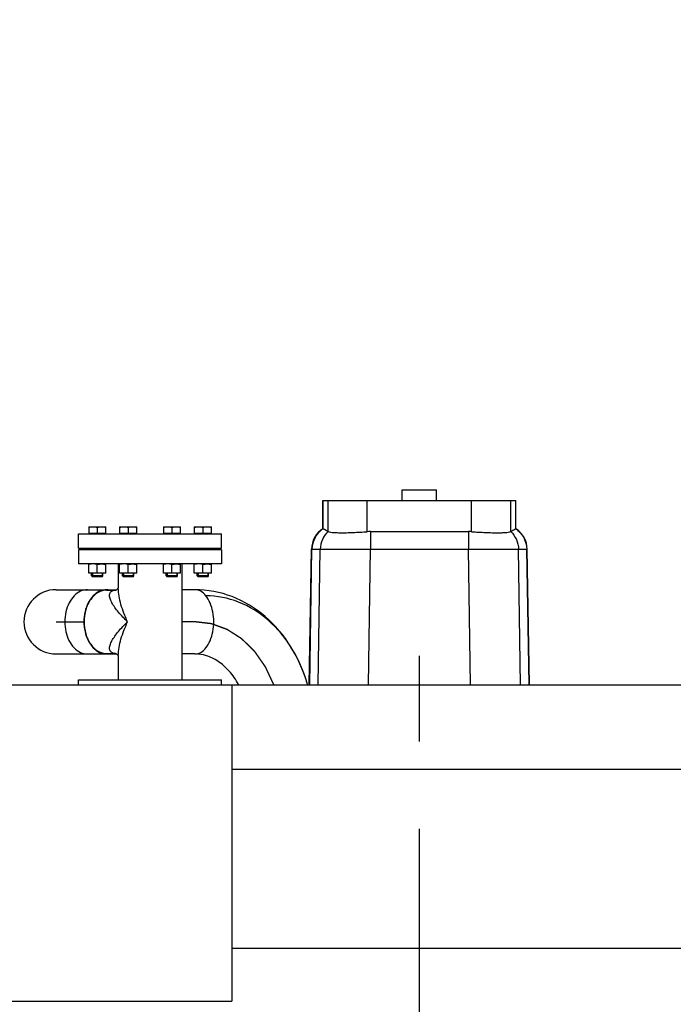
# Model space of a CAD drawing. Header units: millimetres. Extents: x 0 to 1189, y 0 to 841.
# Tile 144 of 193: x 478 to 515, y 670 to 725. Entities that reach past the tile are written whole.
import ezdxf
from ezdxf.enums import TextEntityAlignment as Align

# ---------------------------------------------------------------- set-up
doc = ezdxf.new("R2010")
doc.units = ezdxf.units.MM
doc.header["$LTSCALE"] = 65.395
doc.linetypes.add('CENTER', pattern=[0.6, 0.375, -0.075, 0.075, -0.075])
doc.layers.get('0').update_dxf_attribs({"linetype": 'CONTINUOUS'})
for name, color, linetype in [('1907_153200_84_ABL208', 7, 'CONTINUOUS'), ('1907_153200_84_T1_PBL469', 7, 'CONTINUOUS'), ('1907_210700_40_SIMPLE1_X_ABL255', 7, 'CONTINUOUS'), ('1937_111200_09_SIMPLE1_B_ABL248', 7, 'CONTINUOUS'), ('32067_030000_TLKGS_V_ABL8', 7, 'CONTINUOUS'), ('32067_100000_TLKGS_V_ABL194', 7, 'CONTINUOUS'), ('32067_200000_TLKGS_V_ABL254', 7, 'CONTINUOUS'), ('32067_700000_TLKGS_V_ABL9', 7, 'CONTINUOUS'), ('32067_727000_01_SIMPLE1_X_ABL10', 7, 'CONTINUOUS'), ('6M32E_GENSET_VERROHRUNG_ABL14', 7, 'CONTINUOUS'), ('D931_1-M16X60_PBL218', 7, 'CONTINUOUS'), ('D931_1-M16X60_PBL222', 7, 'CONTINUOUS'), ('D931_1-M16X60_PBL233', 7, 'CONTINUOUS'), ('D931_1-M16X60_PBL236', 7, 'CONTINUOUS'), ('D934-M16_PBL219', 7, 'CONTINUOUS'), ('D934-M16_PBL223', 7, 'CONTINUOUS'), ('D934-M16_PBL234', 7, 'CONTINUOUS'), ('D934-M16_PBL244', 7, 'CONTINUOUS'), ('EN1092-1-01A-DN80-PN16_PBL215', 7, 'CONTINUOUS'), ('EN1092-1-01A-DN80-PN16_PBL216', 7, 'CONTINUOUS'), ('EN1092-1-01A-DN80-PN16_PBL217', 7, 'CONTINUOUS'), ('new_view_2_VBL0', 7, 'CONTINUOUS')]:
    doc.layers.add(name, color=color, linetype=linetype)
doc.styles.get("Standard").update_dxf_attribs({"font": 'txt', "width": 0.6})
doc.dimstyles.new('DIMSTYLE_4', dxfattribs={"dimtxt": 3.5, "dimasz": 3.5, "dimexe": 1.8, "dimexo": 0, "dimgap": 0.875, "dimtad": 1, "dimdec": 0, "dimlfac": 25, "dimdsep": 46, "dimtxsty": 'STANDARD', "dimblk": '_FILLED', "dimblk1": '_FILLED', "dimblk2": '_FILLED', "dimcen": 0.09, "dimadec": 0, "dimazin": 0, "dimtp": 2, "dimtm": 2, "dimtfac": 1, "dimtdec": 0, "dimtofl": 0, "dimtmove": 0, "dimatfit": 3, "dimldrblk": '_FILLED', "dimfxl": 1, "dimtolj": 1, "dimarcsym": 0})

# ---------------------------------------------------------------- blocks, each defined once
blk = doc.blocks.new('_FILLED')
at = {"color": 0, "linetype": 'BYBLOCK'}
blk.add_solid([(0, 0), (-1, 0.167), (-1, -0.167)], dxfattribs=at)
blk = doc.blocks.new('*D5')
at = {"color": 2, "linetype": 'CONTINUOUS'}
for p, q in [((425.947, 721.519), (425.947, 753.406)), ((606.538, 689.371), (606.538, 753.406)), ((425.947, 751.606), (516.243, 751.606)), ((606.538, 751.606), (516.243, 751.606))]:
    blk.add_line(p, q, dxfattribs=at)
at = {"color": 2, "linetype": 'CONTINUOUS', "xscale": 3.5, "yscale": 3.5, "zscale": 3.5, "rotation": 180}
blk.add_blockref('_FILLED', (425.947, 751.606), dxfattribs=at)
at = {"color": 2, "linetype": 'CONTINUOUS', "xscale": 3.5, "yscale": 3.5, "zscale": 3.5}
blk.add_blockref('_FILLED', (606.538, 751.606), dxfattribs=at)
at = {"color": 2, "linetype": 'CONTINUOUS', "width": 0.60119}
blk.add_text('4515', height=3.5, dxfattribs=at).set_placement((516.243, 752.481), align=Align.CENTER)
blk = doc.blocks.new('32067_727000_01_SIMPLE1_T1_X_PBL11', base_point=(519.338, 693.219))
at = {"layer": '32067_727000_01_SIMPLE1_T1_X_PBL11', "color": 7, "linetype": 'CONTINUOUS'}
for p, q in [((475.23, 687.601), (621.358, 687.601)), ((490.028, 687.601), (490.028, 669.881)), ((490.028, 682.861), (621.358, 682.861)), ((490.028, 672.844), (621.358, 672.844)), ((475.23, 669.881), (490.028, 669.881))]:
    blk.add_line(p, q, dxfattribs=at)
blk = doc.blocks.new('32067_727000_01_SIMPLE1_X_ABL10', base_point=(519.338, 693.219))
at = {"layer": '32067_727000_01_SIMPLE1_T1_X_PBL11'}
blk.add_blockref('32067_727000_01_SIMPLE1_T1_X_PBL11', (519.338, 693.219), dxfattribs=at)
blk = doc.blocks.new('32067_700000_TLKGS_V_ABL9', base_point=(519.338, 693.219))
at = {"layer": '32067_727000_01_SIMPLE1_X_ABL10'}
blk.add_blockref('32067_727000_01_SIMPLE1_X_ABL10', (519.338, 693.219), dxfattribs=at)
blk = doc.blocks.new('32007_116500_01_SIMPLE1_T3_X_PBL245', base_point=(486.107, 687.741))
at = {"layer": '32007_116500_01_SIMPLE1_T3_X_PBL245', "color": 7, "linetype": 'CONTINUOUS'}
for p in [(482.756, 687.881), (489.458, 687.601)]:
    blk.add_line(p, (489.458, 687.881), dxfattribs=at)
blk = doc.blocks.new('32007_116500_01_SIMPLE1_X#AF3_ABL220', base_point=(553.467, 673.421))
at = {"layer": '32007_116500_01_SIMPLE1_T3_X_PBL245'}
blk.add_blockref('32007_116500_01_SIMPLE1_T3_X_PBL245', (486.107, 687.741), dxfattribs=at)
blk = doc.blocks.new('1937_111200_09_SIMPLE1_T6_B_PBL249', base_point=(500.54, 638.857))
at = {"layer": '1937_111200_09_SIMPLE1_T6_B_PBL249', "color": 2, "linetype": 'CENTER'}
blk.add_line((500.54, 615.761), (500.54, 689.21), dxfattribs=at)
blk = doc.blocks.new('1937_111200_09_SIMPLE1_B_ABL248', base_point=(561.879, 639.098))
at = {"layer": '1937_111200_09_SIMPLE1_T6_B_PBL249'}
blk.add_blockref('1937_111200_09_SIMPLE1_T6_B_PBL249', (500.54, 638.857), dxfattribs=at)
blk = doc.blocks.new('32067_100000_TLKGS_V_ABL194', base_point=(551.338, 635.506))
at = {"layer": '1937_111200_09_SIMPLE1_B_ABL248'}
blk.add_blockref('1937_111200_09_SIMPLE1_B_ABL248', (561.879, 639.098), dxfattribs=at)
at = {"layer": '32007_116500_01_SIMPLE1_X#AF3_ABL220'}
blk.add_blockref('32007_116500_01_SIMPLE1_X#AF3_ABL220', (553.467, 673.421), dxfattribs=at)
blk = doc.blocks.new('1907_210700_40_SIMPLE1_T2_X_PBL256', base_point=(500.538, 693.061))
at = {"layer": '1907_210700_40_SIMPLE1_T2_X_PBL256', "color": 7, "linetype": 'CONTINUOUS'}
for p, q in [((499.578, 697.92), (499.578, 698.52)), ((499.578, 698.52), (501.498, 698.52)), ((501.498, 697.92), (501.498, 698.52)), ((495.137, 696.336), (495.137, 697.92)), ((495.137, 697.92), (505.94, 697.92)), ((505.94, 696.333), (505.94, 697.92)), ((495.424, 696.183), (495.426, 696.181)), ((497.791, 696.174), (503.284, 696.174)), ((505.65, 696.178), (505.653, 696.18)), ((494.369, 687.601), (494.496, 695.183)), ((506.706, 687.601), (506.575, 695.184))]:
    blk.add_line(p, q, dxfattribs=at)
at = {"layer": '1907_210700_40_SIMPLE1_T2_X_PBL256', "color": 9, "linetype": 'CONTINUOUS'}
for p, q in [((495.142, 696.336), (495.142, 697.92)), ((495.426, 696.181), (495.426, 697.92)), ((497.616, 696.168), (497.616, 697.92)), ((503.46, 696.168), (503.46, 697.92)), ((505.65, 696.178), (505.65, 697.92)), ((505.935, 696.332), (505.935, 697.92)), ((497.791, 696.174), (497.791, 695.184)), ((503.284, 696.174), (503.284, 695.184)), ((494.396, 687.601), (494.524, 695.183)), ((494.524, 695.183), (494.986, 695.184)), ((494.876, 687.601), (494.986, 695.184)), ((497.68, 687.601), (497.791, 695.184)), ((497.791, 695.184), (503.284, 695.184)), ((503.396, 687.601), (503.284, 695.184)), ((506.2, 687.601), (506.088, 695.184)), ((506.088, 695.184), (506.548, 695.184)), ((506.679, 687.601), (506.548, 695.184))]:
    blk.add_line(p, q, dxfattribs=at)
at = {"layer": '1907_210700_40_SIMPLE1_T2_X_PBL256', "color": 7, "linetype": 'CONTINUOUS'}
for centre, radius, start, end in [((495.896, 695.16), 1.4, 122.8546, 179.0423), ((497.791, 693.662), 2.512, 89.9865, 93.9813), ((503.286, 693.668), 2.506, 86.0227, 90.0625), ((505.176, 695.16), 1.4, 0.9843, 56.9112)]:
    blk.add_arc(centre, radius, start, end, dxfattribs=at)
at = {"layer": '1907_210700_40_SIMPLE1_T2_X_PBL256', "color": 9, "linetype": 'CONTINUOUS'}
for points, knots in [([(495.152, 696.333), (494.964, 696.21), (494.646, 695.864), (494.528, 695.409), (494.524, 695.183)], [0, 0, 0, 0, 0.498721, 1, 1, 1, 1]), ([(495.424, 696.183), (495.289, 696.056), (495.069, 695.743), (494.989, 695.37), (494.986, 695.184)], [0, 0, 0, 0, 0.49907, 1, 1, 1, 1]), ([(505.653, 696.18), (505.787, 696.053), (506.005, 695.741), (506.085, 695.369), (506.088, 695.184)], [0, 0, 0, 0, 0.499084, 1, 1, 1, 1]), ([(505.925, 696.33), (506.111, 696.207), (506.427, 695.861), (506.544, 695.409), (506.548, 695.184)], [0, 0, 0, 0, 0.498742, 1, 1, 1, 1]), ([(494.496, 695.183), (494.496, 695.186), (494.511, 695.18), (494.517, 695.184), (494.524, 695.183)], [0, 0, 0, 0, 0.250505, 1, 1, 1, 1]), ([(494.986, 695.184), (495.095, 695.189), (495.417, 695.19), (496.025, 695.193), (496.85, 695.19), (497.464, 695.187), (497.791, 695.184)], [0, 0, 0, 0, 0.117487, 0.343495, 0.650239, 1, 1, 1, 1]), ([(503.284, 695.184), (503.611, 695.187), (504.225, 695.19), (505.05, 695.193), (505.658, 695.19), (505.979, 695.189), (506.088, 695.184)], [0, 0, 0, 0, 0.349869, 0.656703, 0.882694, 1, 1, 1, 1]), ([(506.548, 695.184), (506.555, 695.184), (506.561, 695.181), (506.575, 695.186), (506.575, 695.184)], [0, 0, 0, 0, 0.749498, 1, 1, 1, 1])]:
    blk.add_open_spline(points, degree=3, knots=knots, dxfattribs=at)
at = {"layer": '1907_210700_40_SIMPLE1_T2_X_PBL256', "color": 7, "linetype": 'CONTINUOUS'}
for points, knots in [([(495.137, 696.336), (495.137, 696.336), (495.139, 696.336), (495.14, 696.335), (495.142, 696.336)], [0, 0, 0, 0, 0.260085, 1, 1, 1, 1]), ([(495.142, 696.336), (495.143, 696.336), (495.147, 696.335), (495.15, 696.334), (495.152, 696.333)], [0, 0, 0, 0, 0.487694, 1, 1, 1, 1]), ([(495.152, 696.333), (495.175, 696.323), (495.268, 696.278), (495.358, 696.226), (495.424, 696.183)], [0, 0, 0, 0, 0.242691, 1, 1, 1, 1]), ([(495.426, 696.181), (495.447, 696.164), (495.525, 696.147), (495.669, 696.126), (495.882, 696.114), (496.152, 696.108), (496.473, 696.111), (496.967, 696.127), (497.352, 696.15), (497.616, 696.168)], [0, 0, 0, 0, 0.036379, 0.103897, 0.201377, 0.325864, 0.473263, 0.638585, 1, 1, 1, 1]), ([(503.46, 696.168), (503.724, 696.149), (504.11, 696.127), (504.604, 696.111), (504.924, 696.107), (505.194, 696.113), (505.407, 696.124), (505.551, 696.145), (505.629, 696.162), (505.65, 696.178)], [0, 0, 0, 0, 0.36144, 0.526774, 0.674185, 0.79868, 0.89616, 0.963664, 1, 1, 1, 1]), ([(505.653, 696.18), (505.675, 696.195), (505.763, 696.25), (505.855, 696.298), (505.925, 696.33)], [0, 0, 0, 0, 0.258219, 1, 1, 1, 1]), ([(505.925, 696.33), (505.926, 696.331), (505.93, 696.332), (505.933, 696.332), (505.935, 696.332)], [0, 0, 0, 0, 0.512228, 1, 1, 1, 1]), ([(505.935, 696.332), (505.936, 696.332), (505.937, 696.333), (505.94, 696.332), (505.94, 696.333)], [0, 0, 0, 0, 0.73992, 1, 1, 1, 1])]:
    blk.add_open_spline(points, degree=3, knots=knots, dxfattribs=at)
blk = doc.blocks.new('1907_210700_40_SIMPLE1_X_ABL255', base_point=(500.538, 693.061))
at = {"layer": '1907_210700_40_SIMPLE1_T2_X_PBL256'}
blk.add_blockref('1907_210700_40_SIMPLE1_T2_X_PBL256', (500.538, 693.061), dxfattribs=at)
blk = doc.blocks.new('32067_200000_TLKGS_V_ABL254', base_point=(553.538, 693.061))
at = {"layer": '1907_210700_40_SIMPLE1_X_ABL255'}
blk.add_blockref('1907_210700_40_SIMPLE1_X_ABL255', (500.538, 693.061), dxfattribs=at)
blk = doc.blocks.new('32067_030000_TLKGS_V_ABL8', base_point=(524.768, 650.451))
at = {"layer": '32067_100000_TLKGS_V_ABL194'}
blk.add_blockref('32067_100000_TLKGS_V_ABL194', (551.338, 635.506), dxfattribs=at)
at = {"layer": '32067_200000_TLKGS_V_ABL254'}
blk.add_blockref('32067_200000_TLKGS_V_ABL254', (553.538, 693.061), dxfattribs=at)
at = {"layer": '32067_700000_TLKGS_V_ABL9'}
blk.add_blockref('32067_700000_TLKGS_V_ABL9', (519.338, 693.219), dxfattribs=at)
blk = doc.blocks.new('32067_000000_TLKGS_MARKETING_ABL3', base_point=(526.532, 650.451))
at = {"layer": '32067_030000_TLKGS_V_ABL8'}
blk.add_blockref('32067_030000_TLKGS_V_ABL8', (524.768, 650.451), dxfattribs=at)
blk = doc.blocks.new('T-STUECK-S-88_9X3_2-88_9X3_2_PBL209', base_point=(484.501, 691.121))
at = {"layer": 'T-STUECK-S-88_9X3_2-88_9X3_2_PBL209', "color": 7, "linetype": 'CONTINUOUS'}
for p, q in [((483.679, 694.361), (483.679, 693.007)), ((487.235, 694.361), (487.235, 687.881)), ((483.025, 692.899), (483.536, 692.899)), ((483.025, 689.343), (483.536, 689.343)), ((483.679, 689.235), (483.679, 687.881))]:
    blk.add_line(p, q, dxfattribs=at)
for points in [[(483.679, 693.041), (483.675, 693.03), (483.634, 692.969), (483.575, 692.918), (483.535, 692.898), (483.532, 692.897)], [(483.527, 689.346), (483.535, 689.344), (483.575, 689.323), (483.634, 689.272), (483.675, 689.211), (483.679, 689.2)]]:
    blk.add_lwpolyline(points, dxfattribs=at)
for points, knots in [([(483.025, 692.899), (482.858, 692.899), (482.5, 692.791), (482.09, 692.376), (481.827, 691.794), (481.767, 691.35), (481.767, 691.121)], [0, 0, 0, 0, 0.209467, 0.444656, 0.71203, 1, 1, 1, 1]), ([(481.767, 691.121), (481.767, 690.892), (481.827, 690.447), (482.09, 689.865), (482.5, 689.451), (482.858, 689.343), (483.025, 689.343)], [0, 0, 0, 0, 0.28797, 0.555344, 0.790533, 1, 1, 1, 1])]:
    blk.add_open_spline(points, degree=3, knots=knots, dxfattribs=at)
at = {"layer": 'T-STUECK-S-88_9X3_2-88_9X3_2_PBL209', "color": 9, "linetype": 'CONTINUOUS'}
for points, knots in [([(484.2, 691.121), (484.018, 691.292), (483.766, 691.552), (483.482, 691.917), (483.321, 692.172), (483.226, 692.381), (483.191, 692.539), (483.188, 692.646), (483.215, 692.745), (483.314, 692.866), (483.443, 692.893), (483.529, 692.898)], [0, 0, 0, 0, 0.321812, 0.465942, 0.596242, 0.709854, 0.759651, 0.804786, 0.846622, 0.889025, 1, 1, 1, 1]), ([(484.2, 691.121), (484.052, 691.434), (483.865, 691.908), (483.712, 692.547), (483.679, 692.857), (483.679, 693.007)], [0, 0, 0, 0, 0.527656, 0.772648, 1, 1, 1, 1]), ([(483.524, 689.344), (483.439, 689.349), (483.311, 689.377), (483.214, 689.499), (483.188, 689.598), (483.191, 689.704), (483.227, 689.863), (483.322, 690.072), (483.483, 690.326), (483.767, 690.69), (484.019, 690.95), (484.2, 691.121)], [0, 0, 0, 0, 0.110293, 0.152622, 0.194511, 0.239744, 0.289644, 0.403431, 0.533855, 0.678075, 1, 1, 1, 1]), ([(483.679, 689.235), (483.679, 689.384), (483.712, 689.694), (483.865, 690.333), (484.052, 690.808), (484.2, 691.121)], [0, 0, 0, 0, 0.227352, 0.472344, 1, 1, 1, 1])]:
    blk.add_open_spline(points, degree=3, knots=knots, dxfattribs=at)
blk = doc.blocks.new('EN1092-1-01A-DN80-PN16_PBL215', base_point=(485.457, 694.761))
at = {"layer": 'EN1092-1-01A-DN80-PN16_PBL215', "color": 7, "linetype": 'CONTINUOUS'}
for p, q in [((481.457, 695.161), (481.457, 694.361)), ((489.457, 695.161), (481.457, 695.161)), ((489.457, 695.161), (489.457, 694.361)), ((489.457, 694.361), (481.457, 694.361))]:
    blk.add_line(p, q, dxfattribs=at)
blk = doc.blocks.new('EN1092-1-01A-DN80-PN16_PBL216', base_point=(484.756, 687.741))
at = {"layer": 'EN1092-1-01A-DN80-PN16_PBL216', "color": 7, "linetype": 'CONTINUOUS'}
for p, q in [((481.457, 687.601), (481.457, 687.881)), ((481.457, 687.881), (488.055, 687.881))]:
    blk.add_line(p, q, dxfattribs=at)
blk = doc.blocks.new('1907_153200_84_T1_PBL469', base_point=(487.236, 690.261))
at = {"layer": '1907_153200_84_T1_PBL469', "color": 7, "linetype": 'CONTINUOUS'}
for p, q in [((480.196, 692.921), (483.578, 692.921)), ((487.964, 692.921), (487.235, 692.921)), ((480.196, 689.321), (483.578, 689.321)), ((487.964, 689.321), (487.235, 689.321))]:
    blk.add_line(p, q, dxfattribs=at)
at = {"layer": '1907_153200_84_T1_PBL469', "color": 2, "linetype": 'CENTER'}
for p, q in [((480.196, 691.121), (481.767, 691.121)), ((487.964, 691.121), (487.235, 691.121))]:
    blk.add_line(p, q, dxfattribs=at)
at = {"layer": '1907_153200_84_T1_PBL469', "color": 7, "linetype": 'CONTINUOUS'}
for centre, radius, start, end in [((480.196, 691.121), 1.8, 90, 270), ((483.024, 692.009), 0.912, 78.3534, 89.955), ((483.024, 690.234), 0.914, 270.0563, 282.567)]:
    blk.add_arc(centre, radius, start, end, dxfattribs=at)
at = {"layer": '1907_153200_84_T1_PBL469', "color": 9, "linetype": 'CONTINUOUS'}
for points, knots in [([(481.954, 692.921), (481.819, 692.921), (481.536, 692.854), (481.175, 692.582), (480.897, 692.175), (480.66, 691.498), (480.656, 690.585), (480.97, 689.906), (481.205, 689.665)], [0, 0, 0, 0, 0.101125, 0.21085, 0.333214, 0.46703, 0.74614, 1, 1, 1, 1]), ([(488.586, 692.577), (488.504, 692.678), (488.322, 692.849), (488.077, 692.921), (487.964, 692.921)], [0, 0, 0, 0, 0.53548, 1, 1, 1, 1]), ([(487.964, 689.321), (488.077, 689.321), (488.322, 689.393), (488.619, 689.67), (488.846, 690.075), (488.99, 690.573), (489.039, 691.121), (488.989, 691.669), (488.846, 692.166), (488.683, 692.457), (488.586, 692.577)], [0, 0, 0, 0, 0.088695, 0.190939, 0.311933, 0.449139, 0.595469, 0.7418, 0.879006, 1, 1, 1, 1]), ([(481.205, 689.665), (481.307, 689.56), (481.536, 689.387), (481.819, 689.321), (481.954, 689.321)], [0, 0, 0, 0, 0.520391, 1, 1, 1, 1])]:
    blk.add_open_spline(points, degree=3, knots=knots, dxfattribs=at)
at = {"layer": '1907_153200_84_T1_PBL469', "color": 7, "linetype": 'CONTINUOUS'}
for points, knots in [([(483.025, 692.921), (482.89, 692.921), (482.607, 692.854), (482.246, 692.582), (481.968, 692.175), (481.731, 691.498), (481.727, 690.585), (482.041, 689.906), (482.277, 689.665)], [0, 0, 0, 0, 0.101125, 0.21085, 0.333214, 0.46703, 0.74614, 1, 1, 1, 1]), ([(494.275, 687.603), (494.064, 688.343), (493.456, 689.753), (492, 691.492), (490.112, 692.648), (488.671, 692.921), (487.964, 692.921)], [0, 0, 0, 0, 0.261608, 0.514542, 0.759521, 1, 1, 1, 1]), ([(494.274, 687.604), (494.073, 688.307), (493.507, 689.634), (492.175, 691.26), (490.486, 692.326), (489.206, 692.577), (488.586, 692.577)], [0, 0, 0, 0, 0.271983, 0.528691, 0.769488, 1, 1, 1, 1]), ([(482.277, 689.665), (482.378, 689.56), (482.608, 689.387), (482.89, 689.321), (483.025, 689.321)], [0, 0, 0, 0, 0.520391, 1, 1, 1, 1]), ([(490.414, 687.603), (490.267, 687.875), (489.934, 688.361), (489.313, 688.917), (488.646, 689.247), (488.183, 689.321), (487.964, 689.321)], [0, 0, 0, 0, 0.296225, 0.559148, 0.789823, 1, 1, 1, 1])]:
    blk.add_open_spline(points, degree=3, knots=knots, dxfattribs=at)
at = {"layer": '1907_153200_84_T1_PBL469', "color": 2, "linetype": 'CENTER'}
blk.add_open_spline([(492.384, 687.601), (492.356, 687.663), (492.299, 687.785), (492.228, 687.938), (492.171, 688.061), (492.128, 688.153), (492.086, 688.244), (492.05, 688.321), (492.022, 688.382), (492.001, 688.428), (491.983, 688.466), (491.969, 688.497), (491.958, 688.52), (491.949, 688.539), (491.942, 688.554), (491.938, 688.564), (491.934, 688.572), (491.932, 688.576), (491.93, 688.58), (491.929, 688.582), (491.928, 688.583), (491.927, 688.585), (491.924, 688.589), (491.921, 688.593), (491.917, 688.6), (491.911, 688.608), (491.903, 688.619), (491.894, 688.632), (491.877, 688.656), (491.854, 688.69), (491.825, 688.731), (491.797, 688.772), (491.768, 688.813), (491.73, 688.867), (491.683, 688.935), (491.626, 689.017), (491.569, 689.099), (491.522, 689.167), (491.484, 689.221), (491.455, 689.262), (491.427, 689.303), (491.398, 689.344), (491.375, 689.378), (491.358, 689.402), (491.349, 689.415), (491.341, 689.426), (491.336, 689.434), (491.331, 689.441), (491.328, 689.445), (491.325, 689.449), (491.324, 689.451), (491.323, 689.453), (491.321, 689.454), (491.319, 689.456), (491.316, 689.46), (491.31, 689.465), (491.303, 689.472), (491.292, 689.483), (491.278, 689.497), (491.261, 689.513), (491.239, 689.535), (491.211, 689.562), (491.177, 689.595), (491.132, 689.639), (491.076, 689.694), (491.009, 689.76), (490.942, 689.825), (490.875, 689.891), (490.819, 689.946), (490.774, 689.99), (490.741, 690.023), (490.713, 690.05), (490.69, 690.072), (490.673, 690.088), (490.657, 690.105), (490.643, 690.118), (490.631, 690.129), (490.624, 690.136), (490.619, 690.142), (490.615, 690.146), (490.611, 690.149), (490.609, 690.152), (490.607, 690.153), (490.606, 690.154), (490.605, 690.155), (490.603, 690.156), (490.601, 690.158), (490.597, 690.16), (490.592, 690.163), (490.585, 690.167), (490.577, 690.173), (490.564, 690.181), (490.548, 690.191), (490.529, 690.204), (490.51, 690.216), (490.484, 690.233), (490.452, 690.254), (490.413, 690.278), (490.361, 690.312), (490.297, 690.353), (490.219, 690.403), (490.142, 690.453), (490.065, 690.502), (490, 690.544), (489.948, 690.577), (489.91, 690.602), (489.878, 690.623), (489.852, 690.639), (489.832, 690.652), (489.816, 690.662), (489.803, 690.67), (489.795, 690.675), (489.789, 690.68), (489.785, 690.682), (489.782, 690.684), (489.78, 690.685), (489.779, 690.685), (489.776, 690.686), (489.773, 690.688), (489.769, 690.689), (489.762, 690.692), (489.753, 690.695), (489.742, 690.699), (489.728, 690.704), (489.704, 690.713), (489.669, 690.725), (489.627, 690.741), (489.586, 690.756), (489.544, 690.771), (489.488, 690.792), (489.418, 690.817), (489.335, 690.848), (489.251, 690.878), (489.181, 690.904), (489.126, 690.924), (489.084, 690.94), (489.042, 690.955), (489, 690.97), (488.965, 690.983), (488.941, 690.992), (488.927, 690.997), (488.916, 691.001), (488.908, 691.004), (488.901, 691.006), (488.896, 691.008), (488.893, 691.009), (488.891, 691.01), (488.889, 691.011), (488.887, 691.011), (488.884, 691.011), (488.879, 691.012), (488.872, 691.013), (488.863, 691.014), (488.849, 691.016), (488.831, 691.018), (488.809, 691.02), (488.78, 691.024), (488.744, 691.028), (488.701, 691.033), (488.643, 691.04), (488.571, 691.049), (488.484, 691.059), (488.397, 691.069), (488.282, 691.083), (488.137, 691.1), (488.022, 691.114), (487.964, 691.121)], degree=3, knots=[0, 0, 0, 0, 0.03125, 0.0625, 0.078125, 0.09375, 0.109375, 0.125, 0.132812, 0.140625, 0.148438, 0.152344, 0.15625, 0.160156, 0.162109, 0.164062, 0.165039, 0.166016, 0.166504, 0.166748, 0.166992, 0.16748, 0.167969, 0.168945, 0.169922, 0.171875, 0.173828, 0.175781, 0.179688, 0.1875, 0.195312, 0.203125, 0.210938, 0.21875, 0.234375, 0.25, 0.265625, 0.28125, 0.289062, 0.296875, 0.304688, 0.3125, 0.320312, 0.324219, 0.326172, 0.328125, 0.330078, 0.331055, 0.332031, 0.33252, 0.333008, 0.333252, 0.333496, 0.333984, 0.334961, 0.335938, 0.337891, 0.339844, 0.34375, 0.347656, 0.351562, 0.359375, 0.367188, 0.375, 0.390625, 0.40625, 0.421875, 0.4375, 0.453125, 0.460938, 0.46875, 0.476562, 0.480469, 0.484375, 0.488281, 0.492188, 0.494141, 0.496094, 0.49707, 0.498047, 0.499023, 0.499512, 0.499756, 0.5, 0.500244, 0.500488, 0.500977, 0.501953, 0.50293, 0.503906, 0.505859, 0.507812, 0.511719, 0.515625, 0.519531, 0.523438, 0.53125, 0.539062, 0.546875, 0.5625, 0.578125, 0.59375, 0.609375, 0.625, 0.632812, 0.640625, 0.648438, 0.652344, 0.65625, 0.660156, 0.662109, 0.664062, 0.665039, 0.666016, 0.666504, 0.666748, 0.666992, 0.66748, 0.667969, 0.668945, 0.669922, 0.671875, 0.673828, 0.675781, 0.679688, 0.6875, 0.695312, 0.703125, 0.710938, 0.71875, 0.734375, 0.75, 0.765625, 0.78125, 0.789062, 0.796875, 0.804688, 0.8125, 0.820312, 0.824219, 0.826172, 0.828125, 0.830078, 0.831055, 0.832031, 0.83252, 0.833008, 0.833252, 0.833496, 0.833984, 0.834961, 0.835938, 0.837891, 0.839844, 0.84375, 0.847656, 0.851562, 0.859375, 0.867188, 0.875, 0.890625, 0.90625, 0.921875, 0.9375, 0.96875, 1, 1, 1, 1], dxfattribs=at)
blk = doc.blocks.new('1907_153200_84_ABL208', base_point=(487.236, 691.381))
at = {"layer": '1907_153200_84_T1_PBL469'}
blk.add_blockref('1907_153200_84_T1_PBL469', (487.236, 690.261), dxfattribs=at)
at = {"layer": 'EN1092-1-01A-DN80-PN16_PBL215'}
blk.add_blockref('EN1092-1-01A-DN80-PN16_PBL215', (485.457, 694.761), dxfattribs=at)
at = {"layer": 'EN1092-1-01A-DN80-PN16_PBL216'}
blk.add_blockref('EN1092-1-01A-DN80-PN16_PBL216', (484.756, 687.741), dxfattribs=at)
at = {"layer": 'T-STUECK-S-88_9X3_2-88_9X3_2_PBL209'}
blk.add_blockref('T-STUECK-S-88_9X3_2-88_9X3_2_PBL209', (484.501, 691.121), dxfattribs=at)
blk = doc.blocks.new('EN1092-1-01A-DN80-PN16_PBL217', base_point=(485.457, 695.641))
at = {"layer": 'EN1092-1-01A-DN80-PN16_PBL217', "color": 7, "linetype": 'CONTINUOUS'}
for p, q in [((481.457, 695.241), (481.457, 696.041)), ((481.457, 696.041), (489.457, 696.041)), ((489.457, 695.241), (489.457, 696.041)), ((481.457, 695.241), (489.457, 695.241))]:
    blk.add_line(p, q, dxfattribs=at)
blk = doc.blocks.new('D931_1-M16X60_PBL218', base_point=(482.501, 695.041))
at = {"layer": 'D931_1-M16X60_PBL218', "color": 7, "linetype": 'CONTINUOUS'}
for p, q in [((482.021, 696.441), (482.021, 696.073)), ((482.021, 696.441), (482.98, 696.441)), ((482.021, 696.441), (482.021, 696.441)), ((482.501, 696.421), (482.501, 696.073)), ((482.981, 696.441), (482.98, 696.441)), ((482.981, 696.073), (482.981, 696.441)), ((482.981, 696.073), (482.021, 696.073)), ((482.051, 696.041), (482.051, 696.073)), ((482.951, 696.041), (482.951, 696.073)), ((482.189, 695.161), (482.189, 695.241)), ((482.813, 695.161), (482.813, 695.241)), ((482.181, 693.69), (482.181, 693.841)), ((482.23, 693.641), (482.181, 693.69)), ((482.821, 693.69), (482.181, 693.69)), ((482.772, 693.641), (482.821, 693.69)), ((482.821, 693.69), (482.821, 693.841)), ((482.772, 693.641), (482.23, 693.641))]:
    blk.add_line(p, q, dxfattribs=at)
at = {"layer": 'D931_1-M16X60_PBL218', "color": 2, "linetype": 'CONTINUOUS'}
for p, q in [((482.23, 693.841), (482.23, 693.641)), ((482.772, 693.841), (482.772, 693.641))]:
    blk.add_line(p, q, dxfattribs=at)
at = {"layer": 'D931_1-M16X60_PBL218', "color": 7, "linetype": 'CONTINUOUS'}
for points in [[(482.021, 696.421), (482.1, 696.433), (482.261, 696.448), (482.421, 696.433), (482.501, 696.421)], [(482.501, 696.421), (482.58, 696.433), (482.741, 696.448), (482.901, 696.433), (482.981, 696.421)]]:
    blk.add_open_spline(points, degree=3, dxfattribs=at)
blk = doc.blocks.new('D934-M16_PBL219', base_point=(482.501, 694.101))
at = {"layer": 'D934-M16_PBL219', "color": 7, "linetype": 'CONTINUOUS'}
for p, q in [((482.021, 693.841), (482.021, 694.361)), ((482.501, 693.861), (482.501, 694.341)), ((482.981, 693.841), (482.981, 694.361)), ((482.021, 693.841), (482.021, 693.841)), ((482.98, 693.841), (482.021, 693.841)), ((482.981, 693.841), (482.98, 693.841))]:
    blk.add_line(p, q, dxfattribs=at)
for points in [[(482.501, 694.341), (482.421, 694.353), (482.261, 694.368), (482.1, 694.353), (482.021, 694.341)], [(482.501, 694.341), (482.58, 694.353), (482.741, 694.368), (482.901, 694.353), (482.981, 694.341)], [(482.501, 693.861), (482.421, 693.848), (482.261, 693.833), (482.1, 693.848), (482.021, 693.861)], [(482.981, 693.861), (482.901, 693.848), (482.741, 693.833), (482.58, 693.848), (482.501, 693.861)]]:
    blk.add_open_spline(points, degree=3, dxfattribs=at)
blk = doc.blocks.new('D931_1-M16X60_PBL222', base_point=(484.233, 695.041))
at = {"layer": 'D931_1-M16X60_PBL222', "color": 7, "linetype": 'CONTINUOUS'}
for p, q in [((483.753, 696.441), (483.753, 696.073)), ((483.753, 696.441), (484.712, 696.441)), ((483.753, 696.441), (483.753, 696.441)), ((484.233, 696.421), (484.233, 696.073)), ((484.713, 696.441), (484.712, 696.441)), ((484.713, 696.073), (484.713, 696.441)), ((484.713, 696.073), (483.753, 696.073)), ((483.783, 696.041), (483.783, 696.073)), ((484.683, 696.041), (484.683, 696.073)), ((483.921, 695.161), (483.921, 695.241)), ((484.545, 695.161), (484.545, 695.241)), ((483.913, 693.69), (483.913, 693.841)), ((483.962, 693.641), (483.913, 693.69)), ((484.553, 693.69), (483.913, 693.69)), ((484.503, 693.641), (484.553, 693.69)), ((484.553, 693.69), (484.553, 693.841)), ((484.503, 693.641), (483.962, 693.641))]:
    blk.add_line(p, q, dxfattribs=at)
at = {"layer": 'D931_1-M16X60_PBL222', "color": 2, "linetype": 'CONTINUOUS'}
for p, q in [((483.962, 693.841), (483.962, 693.641)), ((484.503, 693.841), (484.503, 693.641))]:
    blk.add_line(p, q, dxfattribs=at)
at = {"layer": 'D931_1-M16X60_PBL222', "color": 7, "linetype": 'CONTINUOUS'}
for points in [[(483.753, 696.421), (483.832, 696.433), (483.993, 696.448), (484.153, 696.433), (484.233, 696.421)], [(484.233, 696.421), (484.312, 696.433), (484.473, 696.448), (484.633, 696.433), (484.713, 696.421)]]:
    blk.add_open_spline(points, degree=3, dxfattribs=at)
blk = doc.blocks.new('D934-M16_PBL223', base_point=(484.233, 694.101))
at = {"layer": 'D934-M16_PBL223', "color": 7, "linetype": 'CONTINUOUS'}
for p, q in [((483.753, 693.841), (483.753, 694.361)), ((484.233, 693.861), (484.233, 694.341)), ((484.713, 693.841), (484.713, 694.361)), ((483.753, 693.841), (483.753, 693.841)), ((484.712, 693.841), (483.753, 693.841)), ((484.713, 693.841), (484.712, 693.841))]:
    blk.add_line(p, q, dxfattribs=at)
for points in [[(484.233, 694.341), (484.153, 694.353), (483.993, 694.368), (483.832, 694.353), (483.753, 694.341)], [(484.233, 694.341), (484.312, 694.353), (484.473, 694.368), (484.633, 694.353), (484.713, 694.341)], [(484.233, 693.861), (484.153, 693.848), (483.993, 693.833), (483.832, 693.848), (483.753, 693.861)], [(484.713, 693.861), (484.633, 693.848), (484.473, 693.833), (484.312, 693.848), (484.233, 693.861)]]:
    blk.add_open_spline(points, degree=3, dxfattribs=at)
blk = doc.blocks.new('D931_1-M16X60_PBL233', base_point=(486.682, 695.041))
at = {"layer": 'D931_1-M16X60_PBL233', "color": 7, "linetype": 'CONTINUOUS'}
for p, q in [((486.202, 696.441), (486.202, 696.073)), ((486.202, 696.441), (487.161, 696.441)), ((486.202, 696.441), (486.202, 696.441)), ((486.682, 696.421), (486.682, 696.073)), ((487.162, 696.441), (487.161, 696.441)), ((487.162, 696.073), (487.162, 696.441)), ((487.162, 696.073), (486.202, 696.073)), ((486.232, 696.041), (486.232, 696.073)), ((487.132, 696.041), (487.132, 696.073)), ((486.37, 695.161), (486.37, 695.241)), ((486.994, 695.161), (486.994, 695.241)), ((486.362, 693.69), (486.362, 693.841)), ((486.411, 693.641), (486.362, 693.69)), ((487.002, 693.69), (486.362, 693.69)), ((486.953, 693.641), (487.002, 693.69)), ((487.002, 693.69), (487.002, 693.841)), ((486.953, 693.641), (486.411, 693.641))]:
    blk.add_line(p, q, dxfattribs=at)
at = {"layer": 'D931_1-M16X60_PBL233', "color": 2, "linetype": 'CONTINUOUS'}
for p, q in [((486.411, 693.841), (486.411, 693.641)), ((486.953, 693.841), (486.953, 693.641))]:
    blk.add_line(p, q, dxfattribs=at)
at = {"layer": 'D931_1-M16X60_PBL233', "color": 7, "linetype": 'CONTINUOUS'}
for points in [[(486.202, 696.421), (486.281, 696.433), (486.442, 696.448), (486.602, 696.433), (486.682, 696.421)], [(486.682, 696.421), (486.761, 696.433), (486.922, 696.448), (487.082, 696.433), (487.162, 696.421)]]:
    blk.add_open_spline(points, degree=3, dxfattribs=at)
blk = doc.blocks.new('D934-M16_PBL234', base_point=(486.682, 694.101))
at = {"layer": 'D934-M16_PBL234', "color": 7, "linetype": 'CONTINUOUS'}
for p, q in [((486.202, 693.841), (486.202, 694.361)), ((486.682, 693.861), (486.682, 694.341)), ((487.162, 693.841), (487.162, 694.361)), ((486.202, 693.841), (486.202, 693.841)), ((487.161, 693.841), (486.202, 693.841)), ((487.162, 693.841), (487.161, 693.841))]:
    blk.add_line(p, q, dxfattribs=at)
for points in [[(486.682, 694.341), (486.602, 694.353), (486.442, 694.368), (486.281, 694.353), (486.202, 694.341)], [(486.682, 694.341), (486.761, 694.353), (486.922, 694.368), (487.082, 694.353), (487.162, 694.341)], [(486.682, 693.861), (486.602, 693.848), (486.442, 693.833), (486.281, 693.848), (486.202, 693.861)], [(487.162, 693.861), (487.082, 693.848), (486.922, 693.833), (486.761, 693.848), (486.682, 693.861)]]:
    blk.add_open_spline(points, degree=3, dxfattribs=at)
blk = doc.blocks.new('D931_1-M16X60_PBL236', base_point=(488.414, 695.041))
at = {"layer": 'D931_1-M16X60_PBL236', "color": 7, "linetype": 'CONTINUOUS'}
for p, q in [((487.934, 696.441), (487.934, 696.073)), ((487.934, 696.441), (488.893, 696.441)), ((487.934, 696.441), (487.934, 696.441)), ((488.414, 696.421), (488.414, 696.073)), ((488.894, 696.441), (488.893, 696.441)), ((488.894, 696.073), (488.894, 696.441)), ((488.894, 696.073), (487.934, 696.073)), ((487.964, 696.041), (487.964, 696.073)), ((488.864, 696.041), (488.864, 696.073)), ((488.102, 695.161), (488.102, 695.241)), ((488.726, 695.161), (488.726, 695.241)), ((488.094, 693.69), (488.094, 693.841)), ((488.143, 693.641), (488.094, 693.69)), ((488.734, 693.69), (488.094, 693.69)), ((488.684, 693.641), (488.734, 693.69)), ((488.734, 693.69), (488.734, 693.841)), ((488.684, 693.641), (488.143, 693.641))]:
    blk.add_line(p, q, dxfattribs=at)
at = {"layer": 'D931_1-M16X60_PBL236', "color": 2, "linetype": 'CONTINUOUS'}
for p, q in [((488.143, 693.841), (488.143, 693.641)), ((488.684, 693.841), (488.684, 693.641))]:
    blk.add_line(p, q, dxfattribs=at)
at = {"layer": 'D931_1-M16X60_PBL236', "color": 7, "linetype": 'CONTINUOUS'}
for points in [[(487.934, 696.421), (488.013, 696.433), (488.174, 696.448), (488.334, 696.433), (488.414, 696.421)], [(488.414, 696.421), (488.493, 696.433), (488.654, 696.448), (488.814, 696.433), (488.894, 696.421)]]:
    blk.add_open_spline(points, degree=3, dxfattribs=at)
blk = doc.blocks.new('D934-M16_PBL244', base_point=(488.414, 694.101))
at = {"layer": 'D934-M16_PBL244', "color": 7, "linetype": 'CONTINUOUS'}
for p, q in [((487.934, 693.841), (487.934, 694.361)), ((488.414, 693.861), (488.414, 694.341)), ((488.894, 693.841), (488.894, 694.361)), ((487.934, 693.841), (487.934, 693.841)), ((488.893, 693.841), (487.934, 693.841)), ((488.894, 693.841), (488.893, 693.841))]:
    blk.add_line(p, q, dxfattribs=at)
for points in [[(488.414, 694.341), (488.334, 694.353), (488.174, 694.368), (488.013, 694.353), (487.934, 694.341)], [(488.414, 694.341), (488.493, 694.353), (488.654, 694.368), (488.814, 694.353), (488.894, 694.341)], [(488.414, 693.861), (488.334, 693.848), (488.174, 693.833), (488.013, 693.848), (487.934, 693.861)], [(488.894, 693.861), (488.814, 693.848), (488.654, 693.833), (488.493, 693.848), (488.414, 693.861)]]:
    blk.add_open_spline(points, degree=3, dxfattribs=at)
blk = doc.blocks.new('6M32E_GENSET_VERROHRUNG_ABL14', base_point=(610.755, 615.821))
at = {"layer": '1907_153200_84_ABL208'}
blk.add_blockref('1907_153200_84_ABL208', (487.236, 691.381), dxfattribs=at)
at = {"layer": 'D931_1-M16X60_PBL218'}
blk.add_blockref('D931_1-M16X60_PBL218', (482.501, 695.041), dxfattribs=at)
at = {"layer": 'D931_1-M16X60_PBL222'}
blk.add_blockref('D931_1-M16X60_PBL222', (484.233, 695.041), dxfattribs=at)
at = {"layer": 'D931_1-M16X60_PBL233'}
blk.add_blockref('D931_1-M16X60_PBL233', (486.682, 695.041), dxfattribs=at)
at = {"layer": 'D931_1-M16X60_PBL236'}
blk.add_blockref('D931_1-M16X60_PBL236', (488.414, 695.041), dxfattribs=at)
at = {"layer": 'D934-M16_PBL219'}
blk.add_blockref('D934-M16_PBL219', (482.501, 694.101), dxfattribs=at)
at = {"layer": 'D934-M16_PBL223'}
blk.add_blockref('D934-M16_PBL223', (484.233, 694.101), dxfattribs=at)
at = {"layer": 'D934-M16_PBL234'}
blk.add_blockref('D934-M16_PBL234', (486.682, 694.101), dxfattribs=at)
at = {"layer": 'D934-M16_PBL244'}
blk.add_blockref('D934-M16_PBL244', (488.414, 694.101), dxfattribs=at)
at = {"layer": 'EN1092-1-01A-DN80-PN16_PBL217'}
blk.add_blockref('EN1092-1-01A-DN80-PN16_PBL217', (485.457, 695.641), dxfattribs=at)
blk = doc.blocks.new('NEW_VIEW_2_VBL0', base_point=(603.51, 637.661))
at = {"layer": '32067_000000_TLKGS_MARKETING_ABL3'}
blk.add_blockref('32067_000000_TLKGS_MARKETING_ABL3', (526.532, 650.451), dxfattribs=at)
at = {"layer": '6M32E_GENSET_VERROHRUNG_ABL14'}
blk.add_blockref('6M32E_GENSET_VERROHRUNG_ABL14', (610.755, 615.821), dxfattribs=at)

msp = doc.modelspace()

# ---------------------------------------------------------------- block references
at = {"layer": 'new_view_2_VBL0'}
msp.add_blockref('NEW_VIEW_2_VBL0', (603.51017, 637.66074), dxfattribs=at)

# ---------------------------------------------------------------- dimensions: what is measured, and where the dimension line sits
at = {"color": 2, "linetype": 'CONTINUOUS'}
dim = msp.add_linear_dim(base=(425.9475, 751.60636), p1=(606.53823, 689.37076), p2=(425.9475, 721.51876), angle=180, dimstyle='DIMSTYLE_4', dxfattribs=at)
dim.commit()
dim.dimension.update_dxf_attribs({"geometry": '*D5', "text_midpoint": (515.90952, 751.60636), "dimtype": 160})

doc.saveas('drawing.dxf')
